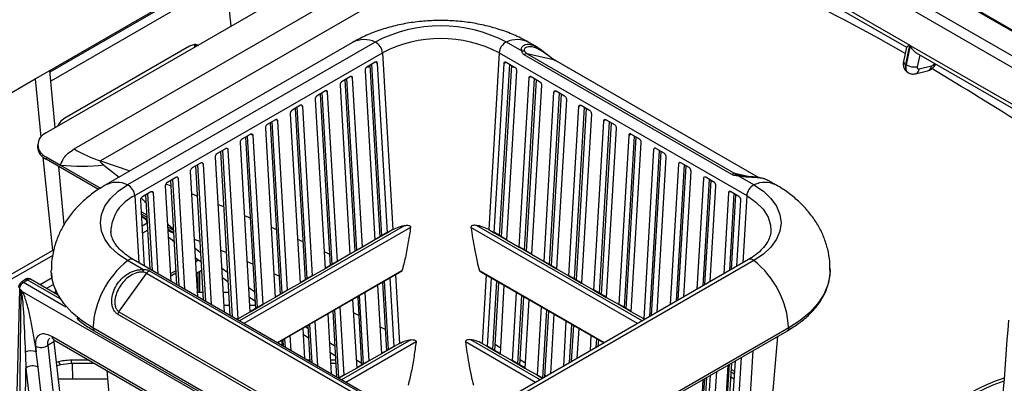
# Model space of a CAD drawing. Header units: millimetres. Extents: x 16 to 503, y 3 to 290.
# Tile 24 of 169: x 91.02 to 103.92, y 81.32 to 86.08. Entities that reach past the tile are written whole.
import ezdxf

# ---------------------------------------------------------------- set-up
doc = ezdxf.new("R2010")
doc.units = ezdxf.units.MM

msp = doc.modelspace()

# ---------------------------------------------------------------- linework, layer by layer
at = {"color": 7, "linetype": 'Continuous', "lineweight": 25}
for p, q in [((92.917, 92.342), (111.519, 81.603)), ((111.548, 81.6), (92.946, 92.339)), ((92.524, 92.246), (111.127, 81.507)), ((92.979, 91.832), (110.504, 81.714)), ((97.354, 88.053), (91.371, 84.599)), ((91.737, 84.388), (97.72, 87.842)), ((98.066, 87.685), (92.083, 84.231)), ((91.419, 85.417), (94.048, 86.935)), ((100.62, 86.938), (102.682, 85.748)), ((100.698, 86.839), (102.636, 85.72)), ((93.719, 86.722), (91.421, 85.396)), ((93.793, 85.997), (93.717, 86.744)), ((93.731, 86.605), (91.432, 85.278)), ((95.384, 85.784), (92.142, 83.913)), ((95.679, 85.789), (92.438, 83.918)), ((93.31, 85.753), (93.317, 85.723)), ((97.605, 85.669), (97.397, 85.789)), ((97.803, 85.72), (97.693, 85.784)), ((102.63, 85.493), (102.682, 85.748)), ((102.687, 85.745), (102.631, 85.492)), ((102.687, 85.745), (105.51, 84.115)), ((93.246, 85.734), (91.615, 84.792)), ((92.532, 83.777), (95.774, 85.648)), ((95.774, 85.648), (95.91, 83.332)), ((97.302, 85.648), (97.167, 83.332)), ((97.302, 85.648), (100.544, 83.777)), ((100.35, 84.052), (97.631, 85.622)), ((97.671, 85.635), (100.391, 84.065)), ((98.033, 85.552), (97.671, 85.635)), ((102.636, 85.721), (102.598, 85.534)), ((102.765, 85.646), (105.465, 84.088)), ((102.781, 85.466), (102.814, 85.618)), ((95.68, 85.525), (95.571, 85.462)), ((95.61, 85.485), (95.741, 83.237)), ((95.767, 83.252), (95.636, 85.5)), ((95.839, 83.291), (95.709, 85.508)), ((97.238, 83.291), (97.367, 85.508)), ((97.309, 83.252), (97.441, 85.5)), ((97.335, 83.237), (97.467, 85.485)), ((97.396, 85.525), (97.505, 85.462)), ((100.698, 84.013), (98.033, 85.552)), ((100.701, 84.013), (98.04, 85.549)), ((102.631, 85.492), (102.63, 85.493)), ((103.003, 85.509), (102.989, 85.492)), ((102.998, 85.469), (103.021, 85.498)), ((91.225, 85.305), (91.419, 85.417)), ((91.489, 84.667), (91.419, 85.417)), ((95.546, 85.414), (95.676, 83.197)), ((95.582, 85.458), (95.611, 85.468)), ((97.531, 85.414), (97.401, 83.197)), ((102.753, 85.374), (102.913, 85.413)), ((102.964, 85.473), (102.803, 85.433)), ((88.923, 83.976), (91.225, 85.305)), ((91.225, 85.305), (91.302, 84.545)), ((95.354, 85.337), (95.245, 85.274)), ((95.283, 85.296), (95.415, 83.049)), ((95.441, 83.064), (95.31, 85.311)), ((95.512, 83.103), (95.383, 85.32)), ((97.564, 83.103), (97.694, 85.32)), ((97.635, 83.064), (97.767, 85.311)), ((97.662, 83.049), (97.793, 85.296)), ((97.723, 85.337), (97.832, 85.274)), ((95.027, 85.148), (94.919, 85.086)), ((94.957, 85.108), (95.088, 82.86)), ((95.115, 82.875), (94.983, 85.123)), ((95.186, 82.915), (95.056, 85.131)), ((95.22, 85.225), (95.349, 83.009)), ((97.857, 85.225), (97.727, 83.009)), ((97.89, 82.915), (98.02, 85.131)), ((97.962, 82.875), (98.093, 85.123)), ((97.988, 82.86), (98.12, 85.108)), ((98.049, 85.148), (98.158, 85.086)), ((94.893, 85.037), (95.023, 82.82)), ((98.183, 85.037), (98.054, 82.82)), ((94.567, 84.849), (94.697, 82.632)), ((94.701, 84.96), (94.592, 84.897)), ((94.631, 84.919), (94.762, 82.672)), ((94.788, 82.687), (94.657, 84.934)), ((94.86, 82.726), (94.73, 84.943)), ((98.217, 82.726), (98.346, 84.943)), ((98.288, 82.687), (98.42, 84.934)), ((98.314, 82.672), (98.446, 84.919)), ((98.376, 84.96), (98.484, 84.897)), ((98.51, 84.849), (98.38, 82.632)), ((94.375, 84.772), (94.266, 84.709)), ((94.304, 84.731), (94.436, 82.484)), ((94.462, 82.499), (94.33, 84.746)), ((94.533, 82.538), (94.404, 84.754)), ((98.543, 82.538), (98.673, 84.754)), ((98.615, 82.499), (98.746, 84.746)), ((98.641, 82.484), (98.772, 84.731)), ((98.702, 84.772), (98.811, 84.709)), ((93.939, 84.52), (94.048, 84.583)), ((94.077, 84.566), (94.048, 84.585)), ((94.241, 84.66), (94.37, 82.444)), ((98.836, 84.66), (98.706, 82.444)), ((98.999, 84.566), (99.028, 84.585)), ((99.137, 84.52), (99.028, 84.583)), ((94.044, 82.255), (93.914, 84.472)), ((93.979, 84.543), (94.111, 82.296)), ((94.004, 84.558), (94.136, 82.31)), ((94.077, 84.566), (94.207, 82.349)), ((98.999, 84.566), (98.869, 82.349)), ((99.072, 84.558), (98.941, 82.31)), ((98.966, 82.296), (99.097, 84.543)), ((99.033, 82.255), (99.162, 84.472)), ((91.258, 84.442), (91.258, 84.411)), ((93.613, 84.332), (93.722, 84.395)), ((93.652, 84.354), (93.777, 82.208)), ((93.678, 84.369), (93.805, 82.192)), ((93.751, 84.378), (93.881, 82.161)), ((99.325, 84.378), (99.196, 82.161)), ((99.399, 84.369), (99.271, 82.192)), ((99.299, 82.208), (99.425, 84.354)), ((99.463, 84.332), (99.355, 84.395)), ((91.329, 84.283), (91.454, 83.06)), ((91.371, 84.285), (91.371, 84.254)), ((91.371, 84.285), (91.558, 84.178)), ((91.558, 84.146), (91.371, 84.254)), ((92.083, 84.231), (92.468, 84.101)), ((93.287, 84.144), (93.396, 84.206)), ((93.707, 82.249), (93.588, 84.283)), ((99.37, 82.249), (99.489, 84.283)), ((99.79, 84.144), (99.681, 84.206)), ((91.606, 83.395), (91.535, 84.159)), ((91.558, 84.178), (92.082, 83.875)), ((92.056, 83.859), (91.558, 84.146)), ((92.127, 84.178), (92.328, 84.02)), ((93.358, 82.45), (93.261, 84.095)), ((93.325, 84.166), (93.428, 82.41)), ((93.351, 84.181), (93.456, 82.394)), ((93.425, 84.189), (93.532, 82.35)), ((99.652, 84.189), (99.544, 82.35)), ((99.725, 84.181), (99.621, 82.394)), ((99.649, 82.41), (99.751, 84.166)), ((99.719, 82.45), (99.815, 84.095)), ((92.96, 83.955), (93.069, 84.018)), ((92.999, 83.977), (93.079, 82.611)), ((93.025, 83.992), (93.107, 82.595)), ((93.098, 84.001), (93.183, 82.551)), ((99.978, 84.001), (99.893, 82.551)), ((100.051, 83.992), (99.97, 82.595)), ((99.998, 82.611), (100.078, 83.977)), ((100.116, 83.955), (100.007, 84.018)), ((100.558, 84.027), (100.391, 84.065)), ((100.639, 83.918), (100.432, 84.037)), ((100.442, 84.045), (100.458, 84.041)), ((100.458, 84.041), (100.486, 84.035)), ((100.935, 83.913), (100.824, 83.977)), ((92.634, 83.767), (92.743, 83.83)), ((92.772, 83.812), (92.834, 82.753)), ((93.009, 82.652), (92.935, 83.907)), ((92.936, 83.933), (93.003, 83.907)), ((100.068, 82.652), (100.141, 83.907)), ((100.305, 83.812), (100.243, 82.753)), ((100.442, 83.767), (100.334, 83.83)), ((92.532, 83.777), (92.584, 82.897)), ((92.659, 82.854), (92.609, 83.718)), ((92.672, 83.789), (92.73, 82.813)), ((92.699, 83.804), (92.758, 82.797)), ((93.279, 83.801), (93.348, 83.774)), ((100.378, 83.804), (100.319, 82.797)), ((100.347, 82.813), (100.404, 83.789)), ((100.417, 82.854), (100.468, 83.718)), ((100.544, 83.777), (100.493, 82.897)), ((92.618, 83.566), (92.688, 83.525)), ((93.624, 83.663), (93.694, 83.634)), ((92.69, 83.493), (92.62, 83.533)), ((92.623, 83.506), (92.692, 83.45)), ((92.692, 83.461), (92.624, 83.508)), ((93.97, 83.517), (94.041, 83.487)), ((92.218, 83.294), (92.217, 83.305)), ((92.694, 83.417), (92.629, 83.379)), ((92.7, 83.324), (92.634, 83.286)), ((92.694, 83.417), (92.695, 83.409)), ((92.965, 83.403), (93.036, 83.34)), ((92.967, 83.364), (93.037, 83.324)), ((93.039, 83.291), (92.969, 83.332)), ((93.039, 83.284), (92.97, 83.314)), ((96.068, 83.387), (93.902, 82.136)), ((96.143, 83.361), (93.961, 82.102)), ((94.316, 83.366), (94.386, 83.334)), ((95.91, 83.332), (95.839, 83.291)), ((99.115, 82.102), (96.934, 83.361)), ((99.174, 82.136), (97.008, 83.387)), ((97.167, 83.332), (97.238, 83.291)), ((100.86, 83.319), (100.859, 83.305)), ((92.975, 83.232), (93.046, 83.178)), ((93.383, 83.176), (93.314, 83.204)), ((94.663, 83.207), (94.733, 83.175)), ((95.676, 83.197), (95.512, 83.103)), ((95.835, 83.292), (95.676, 83.199)), ((95.839, 83.291), (95.676, 83.197)), ((97.238, 83.291), (97.401, 83.197)), ((97.401, 83.199), (97.241, 83.292)), ((97.401, 83.197), (97.564, 83.103)), ((90.788, 82.676), (91.454, 83.06)), ((91.454, 83.06), (91.473, 83.072)), ((93.32, 83.087), (93.391, 83.034)), ((93.729, 83.031), (93.659, 83.06)), ((95.01, 83.043), (95.08, 83.009)), ((95.509, 83.103), (95.349, 83.011)), ((95.512, 83.103), (95.349, 83.009)), ((97.564, 83.103), (97.727, 83.009)), ((97.727, 83.011), (97.567, 83.103)), ((91.457, 82.993), (90.796, 82.612)), ((92.645, 82.806), (92.438, 82.926)), ((95.75, 81.069), (92.509, 82.941)), ((93.342, 82.952), (93.329, 82.944)), ((93.331, 82.914), (93.365, 82.934)), ((94.077, 82.878), (94.006, 82.91)), ((95.183, 82.915), (95.023, 82.822)), ((95.186, 82.915), (95.023, 82.82)), ((95.349, 83.009), (95.186, 82.915)), ((100.568, 82.941), (97.326, 81.069)), ((100.639, 82.926), (97.397, 81.055)), ((97.727, 83.009), (97.89, 82.915)), ((97.89, 82.915), (98.054, 82.82)), ((98.054, 82.822), (97.894, 82.915)), ((92.726, 82.791), (95.446, 81.221)), ((93.068, 82.794), (93.002, 82.756)), ((93.405, 82.796), (93.34, 82.758)), ((93.378, 82.78), (93.378, 82.506)), ((93.673, 82.827), (93.744, 82.776)), ((96.029, 82.79), (94.399, 81.849)), ((94.402, 81.848), (96.01, 82.777)), ((95.023, 82.82), (94.86, 82.726)), ((98.677, 81.849), (97.047, 82.79)), ((98.054, 82.82), (98.217, 82.726)), ((91.092, 82.676), (91.044, 82.641)), ((91.072, 82.638), (91.12, 82.674)), ((91.554, 82.423), (91.12, 82.674)), ((91.519, 82.478), (91.164, 82.683)), ((91.448, 82.698), (91.293, 82.608)), ((92.324, 82.256), (92.686, 82.757)), ((95.405, 81.187), (92.686, 82.757)), ((93.004, 82.726), (93.07, 82.764)), ((93.358, 82.768), (93.358, 82.506)), ((93.68, 82.704), (93.751, 82.652)), ((94.422, 82.721), (94.352, 82.753)), ((94.856, 82.726), (94.696, 82.634)), ((94.86, 82.726), (94.697, 82.632)), ((95.855, 81.761), (95.802, 82.656)), ((95.926, 81.8), (95.874, 82.698)), ((95.944, 82.741), (95.997, 81.841)), ((97.068, 82.775), (98.675, 81.848)), ((97.132, 82.741), (97.08, 81.841)), ((97.15, 81.8), (97.203, 82.698)), ((97.222, 81.761), (97.274, 82.656)), ((98.217, 82.726), (98.38, 82.632)), ((98.38, 82.634), (98.22, 82.726)), ((90.961, 80.05), (91.024, 82.549)), ((91.039, 82.541), (91.013, 80.02)), ((91.039, 82.541), (91.024, 82.549)), ((91.057, 82.522), (93.605, 81.051)), ((91.629, 82.316), (91.072, 82.638)), ((91.467, 82.612), (91.377, 82.56)), ((94.025, 82.574), (94.097, 82.523)), ((94.53, 82.538), (94.37, 82.446)), ((94.533, 82.538), (94.37, 82.444)), ((94.697, 82.632), (94.533, 82.538)), ((95.71, 82.603), (95.763, 81.706)), ((95.776, 82.641), (95.828, 81.746)), ((97.248, 81.746), (97.3, 82.641)), ((97.366, 82.603), (97.314, 81.706)), ((98.38, 82.632), (98.543, 82.538)), ((98.543, 82.538), (98.706, 82.444)), ((98.706, 82.446), (98.547, 82.538)), ((91.508, 82.506), (91.47, 82.506)), ((93.422, 82.506), (93.354, 82.506)), ((93.76, 82.506), (93.692, 82.506)), ((94.033, 82.447), (94.105, 82.397)), ((94.37, 82.444), (94.207, 82.349)), ((95.384, 82.415), (95.437, 81.517)), ((95.45, 82.453), (95.502, 81.557)), ((95.528, 81.572), (95.476, 82.468)), ((95.6, 81.611), (95.547, 82.509)), ((97.477, 81.611), (97.529, 82.509)), ((97.548, 81.572), (97.601, 82.468)), ((97.574, 81.557), (97.627, 82.453)), ((97.692, 82.415), (97.64, 81.517)), ((98.869, 82.349), (98.706, 82.444)), ((93.701, 82.344), (93.769, 82.344)), ((94.039, 82.344), (94.108, 82.344)), ((94.204, 82.35), (94.044, 82.257)), ((94.044, 82.255), (94.207, 82.349)), ((95.123, 82.265), (95.174, 81.402)), ((95.202, 81.386), (95.15, 82.28)), ((95.273, 81.423), (95.221, 82.321)), ((97.803, 81.423), (97.856, 82.321)), ((97.875, 81.386), (97.927, 82.28)), ((97.903, 81.402), (97.953, 82.265)), ((99.033, 82.255), (98.869, 82.349)), ((99.033, 82.257), (98.873, 82.35)), ((95.027, 80.655), (92.307, 82.225)), ((92.324, 82.256), (95.044, 80.686)), ((93.877, 82.161), (93.868, 82.156)), ((93.87, 82.155), (93.881, 82.161)), ((93.881, 82.161), (94.044, 82.255)), ((94.929, 81.543), (94.895, 82.132)), ((95.058, 82.227), (95.104, 81.443)), ((95.464, 82.206), (95.394, 82.243)), ((98.019, 82.227), (97.973, 81.443)), ((98.148, 81.543), (98.182, 82.132)), ((99.196, 82.161), (99.033, 82.255)), ((99.207, 82.155), (99.196, 82.161)), ((99.208, 82.156), (99.199, 82.161)), ((95.224, 80.172), (91.983, 82.044)), ((91.999, 82.008), (95.24, 80.137)), ((94.731, 82.038), (94.754, 81.644)), ((94.769, 82.06), (94.799, 82.04)), ((94.797, 82.076), (94.825, 81.604)), ((94.853, 81.587), (94.823, 82.091)), ((95.812, 82.022), (95.742, 82.059)), ((97.836, 80.137), (101.078, 82.008)), ((101.094, 82.044), (97.852, 80.172)), ((98.224, 81.587), (98.253, 82.091)), ((98.252, 81.604), (98.28, 82.076)), ((98.345, 82.038), (98.322, 81.644)), ((93.079, 80.988), (91.447, 81.93)), ((91.47, 81.888), (93.102, 80.946)), ((91.473, 81.888), (91.472, 81.862)), ((94.456, 81.879), (94.456, 81.817)), ((94.471, 81.888), (94.475, 81.805)), ((94.503, 81.789), (94.497, 81.903)), ((94.58, 81.745), (94.568, 81.944)), ((94.736, 81.961), (94.806, 81.914)), ((96.145, 81.889), (95.238, 81.365)), ((97.839, 81.365), (96.931, 81.889)), ((98.497, 81.745), (98.508, 81.944)), ((98.573, 81.789), (98.58, 81.903)), ((98.601, 81.805), (98.606, 81.888)), ((100.55, 77.264), (100.95, 81.935)), ((91.233, 81.806), (91.241, 81.731)), ((91.472, 81.862), (91.395, 81.817)), ((91.519, 80.743), (91.395, 81.817)), ((91.472, 81.862), (91.596, 80.787)), ((94.405, 81.85), (94.405, 81.846)), ((95.079, 81.855), (95.15, 81.809)), ((96.215, 81.861), (95.297, 81.331)), ((95.923, 81.8), (95.763, 81.708)), ((95.926, 81.8), (95.763, 81.706)), ((95.997, 81.841), (95.926, 81.8)), ((97.78, 81.331), (96.861, 81.861)), ((97.08, 81.841), (97.15, 81.8)), ((97.15, 81.8), (97.314, 81.706)), ((97.314, 81.708), (97.154, 81.8)), ((97.253, 81.827), (97.318, 81.787)), ((98.672, 81.85), (98.671, 81.846)), ((100.625, 81.747), (100.351, 77.379)), ((91.266, 81.53), (91.241, 81.731)), ((91.932, 81.622), (91.699, 81.622)), ((91.699, 81.622), (91.699, 81.582)), ((94.824, 81.622), (94.793, 81.622)), ((95.087, 81.727), (95.158, 81.68)), ((95.161, 81.622), (95.093, 81.622)), ((95.43, 81.629), (95.501, 81.584)), ((95.763, 81.706), (95.6, 81.611)), ((97.314, 81.706), (97.477, 81.611)), ((97.579, 81.629), (97.644, 81.588)), ((100.214, 77.458), (100.478, 81.662)), ((91.089, 80.072), (91.105, 81.518)), ((91.105, 81.518), (91.197, 80.719)), ((91.358, 80.731), (91.266, 81.53)), ((91.533, 81.598), (91.503, 81.59)), ((91.508, 81.547), (91.561, 81.563)), ((91.561, 81.563), (91.699, 81.582)), ((91.699, 81.582), (92, 81.582)), ((91.712, 81.582), (91.715, 81.373)), ((92.164, 81.487), (92.272, 80.232)), ((95.095, 81.582), (95.163, 81.582)), ((95.437, 81.517), (95.273, 81.423)), ((95.596, 81.612), (95.436, 81.519)), ((95.6, 81.611), (95.437, 81.517)), ((97.477, 81.611), (97.64, 81.517)), ((97.64, 81.519), (97.48, 81.612)), ((97.64, 81.517), (97.803, 81.423)), ((100.298, 81.558), (100.047, 77.554)), ((100.067, 77.543), (100.32, 81.571)), ((100.093, 77.528), (100.348, 81.587)), ((100.338, 80.694), (100.396, 81.615)), ((100.387, 81.473), (100.342, 81.499)), ((92.174, 81.373), (91.528, 81.373)), ((95.27, 81.423), (95.203, 81.385)), ((95.273, 81.423), (95.205, 81.384)), ((97.803, 81.423), (97.871, 81.384)), ((97.873, 81.385), (97.807, 81.423)), ((97.904, 81.425), (97.922, 81.413)), ((99.972, 81.37), (99.744, 77.73)), ((99.764, 77.718), (99.994, 81.383)), ((99.79, 77.703), (100.022, 81.399)), ((99.911, 77.633), (100.152, 81.474)), ((100.012, 80.506), (100.069, 81.426)), ((100.381, 81.371), (100.336, 81.397)), ((100.385, 81.438), (100.34, 81.463))]:
    msp.add_line(p, q, dxfattribs=at)
at = {"color": 7, "linetype": 'Continuous', "lineweight": 25, "flags": 128}
for points in [[(95.693, 85.519), (95.7, 85.514), (95.709, 85.508)], [(97.383, 85.519), (97.377, 85.514), (97.367, 85.508)], [(102.998, 85.469), (102.998, 85.47), (102.999, 85.475), (102.996, 85.482), (102.989, 85.492)], [(95.367, 85.33), (95.373, 85.326), (95.383, 85.32)], [(97.71, 85.33), (97.703, 85.326), (97.694, 85.32)], [(95.041, 85.142), (95.047, 85.138), (95.056, 85.131)], [(98.036, 85.142), (98.03, 85.138), (98.02, 85.131)], [(94.714, 84.953), (94.721, 84.949), (94.73, 84.943)], [(98.363, 84.954), (98.356, 84.949), (98.346, 84.943)], [(94.388, 84.765), (94.394, 84.761), (94.404, 84.754)], [(98.689, 84.765), (98.682, 84.761), (98.673, 84.754)], [(92.438, 82.926), (92.314, 83.01), (92.214, 83.103), (92.141, 83.205), (92.097, 83.312), (92.082, 83.422), (92.097, 83.532), (92.141, 83.639), (92.214, 83.74), (92.314, 83.834), (92.438, 83.918)], [(100.639, 83.918), (100.763, 83.834), (100.862, 83.74), (100.935, 83.639), (100.98, 83.532), (100.995, 83.422), (100.98, 83.312), (100.935, 83.205), (100.862, 83.103), (100.763, 83.01), (100.639, 82.926)], [(100.544, 83.777), (100.665, 83.693), (100.76, 83.599), (100.824, 83.497), (100.857, 83.39), (100.86, 83.319)], [(91.983, 82.044), (91.834, 82.141), (91.706, 82.247), (91.602, 82.362), (91.522, 82.483), (91.469, 82.609), (91.442, 82.737), (91.438, 82.801)], [(101.638, 82.803), (101.635, 82.737), (101.608, 82.609), (101.554, 82.483), (101.474, 82.362), (101.37, 82.247), (101.243, 82.141), (101.094, 82.044)], [(91.983, 82.044), (91.987, 82.022), (91.999, 82.008), (91.999, 82.008)], [(101.094, 82.044), (101.09, 82.022), (101.078, 82.008), (101.078, 82.008)], [(91.533, 81.598), (91.54, 81.585), (91.546, 81.575), (91.552, 81.567), (91.557, 81.563), (91.561, 81.563)]]:
    msp.add_lwpolyline(points, dxfattribs=at)
at = {"color": 7, "linetype": 'Continuous', "lineweight": 25}
for centre, radius, start, end in [((88.955, 61.636), 27.622, 60.3495, 64.6243), ((96.538, 84.147), 1.853, 62.391, 117.609), ((95.536, 85.486), 0.335, 64.758, 117.114), ((95.602, 85.635), 0.172, 4.3672, 63.4032), ((96.538, 84.181), 1.654, 62.4805, 117.5195), ((97.474, 85.635), 0.172, 116.5968, 175.6328), ((97.54, 85.486), 0.335, 62.886, 115.242), ((97.611, 85.603), 0.0668, 66.674, 95.1292), ((97.665, 85.585), 0.0508, 82.9717, 132.7597), ((98.027, 85.526), 0.0263, 60.1004, 77.1296), ((102.645, 85.538), 0.0471, 185.3701, 251.7892), ((102.742, 85.687), 0.224, 240.3438, 279.949), ((102.729, 85.444), 0.0746, 288.1127, 351.4952), ((102.89, 85.484), 0.0747, 288.445, 351.4756), ((86.481, 57.395), 32.532, 54.3737, 59.5678), ((91.431, 84.442), 0.168, 110.7834, 249.2166), ((91.451, 84.43), 0.193, 185.6948, 245.6253), ((92.664, 85.974), 1.837, 239.6733, 251.5397), ((91.84, 86.83), 2.667, 263.9334, 276.1904), ((100.385, 84.015), 0.0508, 82.9717, 132.7597), ((92.295, 83.615), 0.335, 64.7553, 117.1563), ((100.444, 84.031), 0.0142, 95.6443, 150.8146), ((100.782, 83.615), 0.335, 62.8464, 115.2446), ((92.36, 83.763), 0.172, 4.3672, 63.4032), ((92.452, 83.353), 0.56, 55.1594, 58.1341), ((100.624, 83.353), 0.56, 121.8555, 124.8407), ((100.716, 83.763), 0.172, 116.5968, 175.6328), ((92.748, 83.291), 0.531, 113.9841, 178.5436), ((95.837, 83.288), 0.00363, 58.5304, 115.6204), ((97.24, 83.288), 0.00363, 64.3796, 121.4696), ((95.511, 83.1), 0.00363, 58.5304, 115.6204), ((97.566, 83.1), 0.00363, 64.3796, 121.4696), ((93.184, 81.983), 1.202, 128.3445, 177.1009), ((92.484, 82.879), 0.0662, 68.4499, 134.9154), ((95.184, 82.911), 0.00363, 58.5304, 115.6204), ((97.892, 82.911), 0.00363, 64.3796, 121.4696), ((100.592, 82.879), 0.0662, 45.0846, 111.5501), ((99.893, 81.983), 1.202, 2.8991, 51.6555), ((92.783, 82.739), 0.154, 154.0467, 166.0667), ((92.764, 82.705), 0.0941, 113.4078, 146.1297), ((91.104, 82.655), 0.0246, 51.2516, 119.0007), ((94.858, 82.723), 0.00363, 58.5304, 115.6204), ((98.219, 82.723), 0.00363, 64.3796, 121.4696), ((91.056, 82.619), 0.0246, 51.2381, 119.0941), ((91.185, 82.255), 0.296, 115.6002, 118.2179), ((94.532, 82.535), 0.00363, 58.5304, 115.6204), ((98.545, 82.535), 0.00363, 64.3796, 121.4696), ((92.431, 82.18), 0.131, 144.1722, 159.8684), ((93.879, 82.158), 0.00363, 58.5304, 115.6204), ((99.198, 82.158), 0.00363, 64.3796, 121.4696), ((91.499, 81.932), 0.052, 182.0475, 236.5063), ((91.172, 81.581), 0.164, 65.1792, 116.9377), ((91.304, 81.95), 0.161, 243.534, 304.4325), ((95.924, 81.797), 0.00363, 58.5304, 115.6204), ((97.152, 81.797), 0.00363, 64.3796, 121.4696), ((91.196, 81.385), 0.161, 64.2147, 124.3688), ((95.598, 81.608), 0.00363, 58.5304, 115.6204), ((97.479, 81.608), 0.00363, 64.3796, 121.4696), ((95.272, 81.42), 0.00363, 58.5304, 115.6204), ((97.805, 81.42), 0.00363, 64.3796, 121.4696), ((104.707, 79.018), 2.499, 108.5082, 128.7065), ((104.709, 79.056), 2.427, 109.2276, 128.6187)]:
    msp.add_arc(centre, radius, start, end, dxfattribs=at)
for points, knots in [([(97.693, 85.784), (97.657, 85.804), (97.564, 85.855), (97.402, 85.924), (97.205, 85.987), (97.001, 86.033), (96.79, 86.062), (96.577, 86.074), (96.363, 86.069), (96.151, 86.046), (95.941, 86.005), (95.737, 85.947), (95.55, 85.874), (95.436, 85.813), (95.384, 85.784)], [0, 0, 0, 0, 0.052562, 0.138827, 0.225416, 0.312012, 0.398319, 0.484404, 0.570536, 0.657044, 0.744246, 0.832537, 0.922207, 1, 1, 1, 1]), ([(93.366, 85.739), (93.362, 85.742), (93.345, 85.759), (93.302, 85.758), (93.264, 85.742), (93.246, 85.734)], [0, 0, 0, 0, 0.1255, 0.580137, 1, 1, 1, 1]), ([(93.323, 85.752), (93.326, 85.749), (93.331, 85.744), (93.333, 85.736), (93.334, 85.732)], [0, 0, 0, 0, 0.581136, 1, 1, 1, 1]), ([(97.605, 85.669), (97.601, 85.678), (97.592, 85.696), (97.598, 85.727), (97.627, 85.754), (97.68, 85.764), (97.739, 85.754), (97.783, 85.731), (97.803, 85.72)], [0, 0, 0, 0, 0.1030612, 0.2057763, 0.410017, 0.6138768, 0.818204, 1, 1, 1, 1]), ([(102.682, 85.748), (102.672, 85.743), (102.652, 85.733), (102.638, 85.724), (102.637, 85.722), (102.636, 85.721)], [0, 0, 0, 0, 0.405713, 0.81302, 1, 1, 1, 1]), ([(102.765, 85.646), (102.764, 85.647), (102.755, 85.651), (102.735, 85.669), (102.708, 85.701), (102.694, 85.73), (102.687, 85.745)], [0, 0, 0, 0, 0.047013, 0.248356, 0.624894, 1, 1, 1, 1]), ([(97.631, 85.622), (97.626, 85.626), (97.616, 85.632), (97.607, 85.645), (97.603, 85.658), (97.604, 85.666), (97.605, 85.669)], [0, 0, 0, 0, 0.248788, 0.499123, 0.74887, 1, 1, 1, 1]), ([(98.033, 85.552), (98.021, 85.559), (97.997, 85.574), (97.959, 85.602), (97.922, 85.629), (97.876, 85.662), (97.822, 85.696), (97.745, 85.729), (97.674, 85.733), (97.636, 85.708), (97.628, 85.685), (97.634, 85.671), (97.637, 85.664)], [0, 0, 0, 0, 0.062666, 0.125358, 0.185235, 0.250869, 0.375483, 0.500546, 0.749328, 0.874267, 0.937052, 1, 1, 1, 1]), ([(97.637, 85.664), (97.641, 85.659), (97.65, 85.649), (97.664, 85.64), (97.671, 85.635)], [0, 0, 0, 0, 0.499837, 1, 1, 1, 1]), ([(97.803, 85.72), (97.806, 85.719), (97.83, 85.707), (97.871, 85.675), (97.924, 85.633), (97.966, 85.599), (98.005, 85.568), (98.027, 85.554), (98.036, 85.548)], [0, 0, 0, 0, 0.03713, 0.3743, 0.543881, 0.714045, 0.884073, 1, 1, 1, 1]), ([(95.709, 85.508), (95.709, 85.51), (95.708, 85.515), (95.706, 85.522), (95.701, 85.526), (95.696, 85.529), (95.689, 85.529), (95.684, 85.527), (95.68, 85.525)], [0, 0, 0, 0, 0.144514, 0.27616, 0.499936, 0.628833, 0.755274, 1, 1, 1, 1]), ([(97.367, 85.508), (97.368, 85.512), (97.369, 85.52), (97.376, 85.528), (97.384, 85.529), (97.391, 85.528), (97.395, 85.526), (97.396, 85.525)], [0, 0, 0, 0, 0.2503622, 0.4992238, 0.74832, 0.8741979, 1, 1, 1, 1]), ([(102.598, 85.534), (102.596, 85.52), (102.592, 85.492), (102.602, 85.45), (102.624, 85.411), (102.648, 85.394), (102.66, 85.386)], [0, 0, 0, 0, 0.22712, 0.474411, 0.735353, 1, 1, 1, 1]), ([(102.659, 85.389), (102.655, 85.391), (102.644, 85.395), (102.634, 85.412), (102.627, 85.433), (102.625, 85.461), (102.628, 85.482), (102.63, 85.493)], [0, 0, 0, 0, 0.160301, 0.351618, 0.555346, 0.771476, 1, 1, 1, 1]), ([(102.631, 85.492), (102.63, 85.481), (102.626, 85.46), (102.628, 85.433), (102.636, 85.411), (102.646, 85.394), (102.657, 85.39), (102.662, 85.387)], [0, 0, 0, 0, 0.223213, 0.434321, 0.633314, 0.820185, 1, 1, 1, 1]), ([(102.989, 85.492), (102.985, 85.487), (102.976, 85.477), (102.968, 85.474), (102.964, 85.473)], [0, 0, 0, 0, 0.560003, 1, 1, 1, 1]), ([(95.571, 85.462), (95.568, 85.46), (95.562, 85.456), (95.556, 85.448), (95.551, 85.44), (95.548, 85.431), (95.546, 85.421), (95.546, 85.416), (95.546, 85.414)], [0, 0, 0, 0, 0.24449, 0.370818, 0.499608, 0.723553, 0.855328, 1, 1, 1, 1]), ([(97.466, 85.47), (97.466, 85.47), (97.476, 85.466), (97.485, 85.462), (97.494, 85.458)], [0, 0, 0, 0, 0.029312, 1, 1, 1, 1]), ([(97.505, 85.462), (97.509, 85.46), (97.516, 85.455), (97.524, 85.442), (97.53, 85.427), (97.53, 85.418), (97.531, 85.414)], [0, 0, 0, 0, 0.250525, 0.49968, 0.749035, 1, 1, 1, 1]), ([(102.661, 85.385), (102.668, 85.382), (102.682, 85.375), (102.705, 85.37), (102.729, 85.369), (102.745, 85.372), (102.752, 85.373)], [0, 0, 0, 0, 0.249118, 0.500808, 0.752152, 1, 1, 1, 1]), ([(102.803, 85.433), (102.799, 85.433), (102.79, 85.432), (102.782, 85.441), (102.779, 85.453), (102.78, 85.462), (102.781, 85.466)], [0, 0, 0, 0, 0.270367, 0.562395, 0.789622, 1, 1, 1, 1]), ([(102.913, 85.413), (102.921, 85.416), (102.938, 85.421), (102.961, 85.434), (102.981, 85.45), (102.992, 85.463), (102.998, 85.469)], [0, 0, 0, 0, 0.266905, 0.523195, 0.767893, 1, 1, 1, 1]), ([(95.245, 85.274), (95.241, 85.271), (95.236, 85.268), (95.23, 85.26), (95.225, 85.252), (95.221, 85.242), (95.22, 85.233), (95.22, 85.228), (95.22, 85.225)], [0, 0, 0, 0, 0.24449, 0.370818, 0.499608, 0.723553, 0.855328, 1, 1, 1, 1]), ([(95.383, 85.32), (95.383, 85.322), (95.382, 85.327), (95.379, 85.333), (95.375, 85.338), (95.369, 85.34), (95.363, 85.341), (95.357, 85.338), (95.354, 85.337)], [0, 0, 0, 0, 0.144514, 0.27616, 0.499936, 0.628833, 0.755274, 1, 1, 1, 1]), ([(97.694, 85.32), (97.694, 85.324), (97.696, 85.332), (97.703, 85.339), (97.71, 85.341), (97.717, 85.34), (97.721, 85.338), (97.723, 85.337)], [0, 0, 0, 0, 0.250362, 0.499224, 0.74832, 0.874198, 1, 1, 1, 1]), ([(97.832, 85.274), (97.835, 85.271), (97.842, 85.266), (97.851, 85.253), (97.856, 85.239), (97.857, 85.23), (97.857, 85.225)], [0, 0, 0, 0, 0.250525, 0.49968, 0.749035, 1, 1, 1, 1]), ([(95.056, 85.131), (95.056, 85.134), (95.056, 85.138), (95.053, 85.145), (95.048, 85.15), (95.043, 85.152), (95.036, 85.152), (95.031, 85.15), (95.027, 85.148)], [0, 0, 0, 0, 0.1445139, 0.2761597, 0.4999355, 0.6288334, 0.755274, 1, 1, 1, 1]), ([(98.02, 85.131), (98.021, 85.135), (98.022, 85.143), (98.029, 85.151), (98.037, 85.152), (98.044, 85.151), (98.047, 85.149), (98.049, 85.148)], [0, 0, 0, 0, 0.250362, 0.499224, 0.74832, 0.874198, 1, 1, 1, 1]), ([(94.919, 85.086), (94.915, 85.083), (94.91, 85.079), (94.904, 85.071), (94.899, 85.063), (94.895, 85.054), (94.893, 85.044), (94.893, 85.04), (94.893, 85.037)], [0, 0, 0, 0, 0.24449, 0.370818, 0.499608, 0.723553, 0.855328, 1, 1, 1, 1]), ([(98.158, 85.086), (98.162, 85.083), (98.169, 85.078), (98.177, 85.065), (98.183, 85.051), (98.183, 85.042), (98.183, 85.037)], [0, 0, 0, 0, 0.250525, 0.49968, 0.749035, 1, 1, 1, 1]), ([(94.592, 84.897), (94.589, 84.895), (94.583, 84.891), (94.577, 84.883), (94.572, 84.875), (94.569, 84.865), (94.567, 84.856), (94.567, 84.851), (94.567, 84.849)], [0, 0, 0, 0, 0.2444903, 0.3708182, 0.4996077, 0.7235529, 0.855328, 1, 1, 1, 1]), ([(94.73, 84.943), (94.73, 84.945), (94.729, 84.95), (94.726, 84.957), (94.722, 84.961), (94.716, 84.963), (94.71, 84.964), (94.705, 84.962), (94.701, 84.96)], [0, 0, 0, 0, 0.1445139, 0.2761597, 0.4999355, 0.6288334, 0.755274, 1, 1, 1, 1]), ([(98.346, 84.943), (98.347, 84.947), (98.348, 84.955), (98.355, 84.962), (98.363, 84.964), (98.37, 84.963), (98.374, 84.961), (98.376, 84.96)], [0, 0, 0, 0, 0.250362, 0.499224, 0.74832, 0.874198, 1, 1, 1, 1]), ([(98.484, 84.897), (98.488, 84.895), (98.495, 84.889), (98.504, 84.877), (98.509, 84.862), (98.509, 84.853), (98.51, 84.849)], [0, 0, 0, 0, 0.2505246, 0.4996799, 0.7490353, 1, 1, 1, 1]), ([(91.615, 84.792), (91.591, 84.776), (91.553, 84.75), (91.528, 84.703), (91.519, 84.685)], [0, 0, 0, 0, 0.618635, 1, 1, 1, 1]), ([(94.404, 84.754), (94.403, 84.757), (94.403, 84.761), (94.4, 84.768), (94.396, 84.773), (94.39, 84.775), (94.384, 84.776), (94.378, 84.773), (94.375, 84.772)], [0, 0, 0, 0, 0.144514, 0.27616, 0.499936, 0.628833, 0.755274, 1, 1, 1, 1]), ([(98.673, 84.754), (98.673, 84.758), (98.675, 84.766), (98.682, 84.774), (98.689, 84.776), (98.696, 84.774), (98.7, 84.772), (98.702, 84.772)], [0, 0, 0, 0, 0.250362, 0.499224, 0.74832, 0.874198, 1, 1, 1, 1]), ([(94.048, 84.583), (94.052, 84.585), (94.059, 84.588), (94.069, 84.585), (94.075, 84.578), (94.077, 84.57), (94.077, 84.566)], [0, 0, 0, 0, 0.250536, 0.499679, 0.749025, 1, 1, 1, 1]), ([(94.266, 84.709), (94.264, 84.708), (94.26, 84.705), (94.254, 84.699), (94.247, 84.688), (94.241, 84.674), (94.241, 84.665), (94.241, 84.66)], [0, 0, 0, 0, 0.125762, 0.25152, 0.500336, 0.749355, 1, 1, 1, 1]), ([(98.811, 84.709), (98.814, 84.706), (98.821, 84.701), (98.83, 84.688), (98.835, 84.674), (98.836, 84.665), (98.836, 84.66)], [0, 0, 0, 0, 0.250536, 0.499679, 0.749025, 1, 1, 1, 1]), ([(99.028, 84.583), (99.026, 84.584), (99.023, 84.586), (99.016, 84.587), (99.008, 84.586), (99.001, 84.578), (99, 84.57), (98.999, 84.566)], [0, 0, 0, 0, 0.1257616, 0.2515205, 0.5003361, 0.7493551, 1, 1, 1, 1]), ([(93.914, 84.472), (93.914, 84.476), (93.915, 84.485), (93.92, 84.5), (93.927, 84.51), (93.934, 84.517), (93.938, 84.519), (93.939, 84.52)], [0, 0, 0, 0, 0.250362, 0.499224, 0.74832, 0.874198, 1, 1, 1, 1]), ([(99.162, 84.472), (99.162, 84.474), (99.162, 84.479), (99.16, 84.489), (99.157, 84.498), (99.152, 84.506), (99.146, 84.514), (99.141, 84.518), (99.137, 84.52)], [0, 0, 0, 0, 0.1445139, 0.2761597, 0.4999355, 0.6288334, 0.755274, 1, 1, 1, 1]), ([(91.558, 84.178), (91.571, 84.209), (91.593, 84.263), (91.656, 84.335), (91.709, 84.37), (91.737, 84.388)], [0, 0, 0, 0, 0.409249, 0.698933, 1, 1, 1, 1]), ([(93.588, 84.283), (93.588, 84.288), (93.588, 84.297), (93.594, 84.311), (93.601, 84.322), (93.608, 84.328), (93.611, 84.331), (93.613, 84.332)], [0, 0, 0, 0, 0.250362, 0.499224, 0.74832, 0.874198, 1, 1, 1, 1]), ([(93.722, 84.395), (93.726, 84.396), (93.733, 84.399), (93.742, 84.397), (93.749, 84.39), (93.75, 84.382), (93.751, 84.378)], [0, 0, 0, 0, 0.2505246, 0.4996799, 0.7490353, 1, 1, 1, 1]), ([(99.355, 84.395), (99.351, 84.396), (99.346, 84.399), (99.339, 84.398), (99.334, 84.396), (99.329, 84.391), (99.326, 84.385), (99.326, 84.38), (99.325, 84.378)], [0, 0, 0, 0, 0.24449, 0.370818, 0.499608, 0.723553, 0.855328, 1, 1, 1, 1]), ([(99.489, 84.283), (99.489, 84.286), (99.489, 84.291), (99.487, 84.3), (99.483, 84.31), (99.478, 84.318), (99.472, 84.326), (99.467, 84.329), (99.463, 84.332)], [0, 0, 0, 0, 0.1445139, 0.2761597, 0.4999355, 0.6288334, 0.755274, 1, 1, 1, 1]), ([(92.083, 84.231), (92.082, 84.231), (92.079, 84.229), (92.078, 84.225), (92.08, 84.215), (92.097, 84.199), (92.116, 84.186), (92.127, 84.178)], [0, 0, 0, 0, 0.0376071, 0.0854606, 0.1759596, 0.505074, 1, 1, 1, 1]), ([(93.396, 84.206), (93.399, 84.208), (93.406, 84.211), (93.416, 84.209), (93.423, 84.201), (93.424, 84.193), (93.425, 84.189)], [0, 0, 0, 0, 0.250525, 0.49968, 0.749035, 1, 1, 1, 1]), ([(99.681, 84.206), (99.677, 84.208), (99.672, 84.21), (99.665, 84.21), (99.66, 84.208), (99.655, 84.203), (99.653, 84.196), (99.652, 84.192), (99.652, 84.189)], [0, 0, 0, 0, 0.24449, 0.370818, 0.499608, 0.723553, 0.855328, 1, 1, 1, 1]), ([(93.261, 84.095), (93.262, 84.1), (93.262, 84.109), (93.268, 84.123), (93.275, 84.133), (93.281, 84.14), (93.285, 84.142), (93.287, 84.144)], [0, 0, 0, 0, 0.250362, 0.499224, 0.74832, 0.874198, 1, 1, 1, 1]), ([(99.815, 84.095), (99.815, 84.098), (99.815, 84.102), (99.813, 84.112), (99.81, 84.121), (99.805, 84.129), (99.799, 84.137), (99.793, 84.141), (99.79, 84.144)], [0, 0, 0, 0, 0.144514, 0.27616, 0.499936, 0.628833, 0.755274, 1, 1, 1, 1]), ([(92.935, 83.907), (92.935, 83.911), (92.936, 83.92), (92.941, 83.935), (92.948, 83.945), (92.955, 83.952), (92.959, 83.954), (92.96, 83.955)], [0, 0, 0, 0, 0.250362, 0.499224, 0.74832, 0.874198, 1, 1, 1, 1]), ([(93.069, 84.018), (93.073, 84.02), (93.08, 84.023), (93.089, 84.02), (93.096, 84.013), (93.098, 84.005), (93.098, 84.001)], [0, 0, 0, 0, 0.250525, 0.49968, 0.749035, 1, 1, 1, 1]), ([(100.007, 84.018), (100.004, 84.02), (99.998, 84.022), (99.992, 84.021), (99.986, 84.019), (99.982, 84.015), (99.979, 84.008), (99.978, 84.003), (99.978, 84.001)], [0, 0, 0, 0, 0.24449, 0.370818, 0.499608, 0.723553, 0.855328, 1, 1, 1, 1]), ([(100.141, 83.907), (100.141, 83.909), (100.141, 83.914), (100.14, 83.923), (100.136, 83.933), (100.131, 83.941), (100.125, 83.949), (100.12, 83.953), (100.116, 83.955)], [0, 0, 0, 0, 0.1445139, 0.2761597, 0.4999355, 0.6288334, 0.755274, 1, 1, 1, 1]), ([(100.432, 84.037), (100.424, 84.038), (100.409, 84.038), (100.388, 84.04), (100.367, 84.044), (100.356, 84.049), (100.35, 84.052)], [0, 0, 0, 0, 0.249766, 0.500198, 0.750853, 1, 1, 1, 1]), ([(100.391, 84.065), (100.399, 84.061), (100.414, 84.053), (100.433, 84.048), (100.442, 84.045)], [0, 0, 0, 0, 0.4993548, 1, 1, 1, 1]), ([(100.824, 83.976), (100.812, 83.982), (100.786, 83.995), (100.722, 84.008), (100.639, 84.015), (100.556, 84.019), (100.484, 84.026), (100.449, 84.034), (100.432, 84.037)], [0, 0, 0, 0, 0.181982, 0.38618, 0.590632, 0.794887, 0.897591, 1, 1, 1, 1]), ([(100.825, 83.976), (100.804, 83.986), (100.771, 84.001), (100.702, 84.014), (100.637, 84.021), (100.564, 84.025), (100.516, 84.031), (100.491, 84.034)], [0, 0, 0, 0, 0.2725406, 0.4479671, 0.6701428, 0.825317, 1, 1, 1, 1]), ([(92.142, 83.913), (92.107, 83.892), (92.019, 83.839), (91.892, 83.741), (91.765, 83.619), (91.658, 83.487), (91.572, 83.346), (91.503, 83.194), (91.458, 83.03), (91.437, 82.896), (91.44, 82.82), (91.441, 82.8)], [0, 0, 0, 0, 0.087624, 0.219533, 0.347052, 0.470271, 0.589868, 0.706736, 0.834151, 0.957986, 1, 1, 1, 1]), ([(92.743, 83.83), (92.746, 83.831), (92.754, 83.834), (92.763, 83.832), (92.77, 83.825), (92.771, 83.816), (92.772, 83.812)], [0, 0, 0, 0, 0.2505246, 0.4996799, 0.7490353, 1, 1, 1, 1]), ([(100.334, 83.83), (100.33, 83.831), (100.325, 83.834), (100.318, 83.833), (100.313, 83.831), (100.308, 83.826), (100.305, 83.819), (100.305, 83.815), (100.305, 83.812)], [0, 0, 0, 0, 0.24449, 0.370818, 0.499608, 0.723553, 0.855328, 1, 1, 1, 1]), ([(101.635, 82.804), (101.635, 82.84), (101.635, 82.932), (101.608, 83.076), (101.559, 83.231), (101.487, 83.379), (101.396, 83.517), (101.286, 83.646), (101.157, 83.764), (101.037, 83.852), (100.96, 83.898), (100.935, 83.913)], [0, 0, 0, 0, 0.0791305, 0.1985409, 0.317004, 0.435741, 0.5560082, 0.6790656, 0.8060488, 0.937694, 1, 1, 1, 1]), ([(92.609, 83.718), (92.609, 83.723), (92.609, 83.732), (92.615, 83.746), (92.622, 83.757), (92.629, 83.763), (92.632, 83.766), (92.634, 83.767)], [0, 0, 0, 0, 0.250362, 0.499224, 0.74832, 0.874198, 1, 1, 1, 1]), ([(92.616, 83.747), (92.624, 83.739), (92.643, 83.719), (92.666, 83.696), (92.679, 83.683)], [0, 0, 0, 0, 0.428289, 1, 1, 1, 1]), ([(100.468, 83.718), (100.468, 83.721), (100.468, 83.726), (100.466, 83.735), (100.462, 83.744), (100.457, 83.753), (100.451, 83.76), (100.446, 83.764), (100.442, 83.767)], [0, 0, 0, 0, 0.144514, 0.27616, 0.499936, 0.628833, 0.755274, 1, 1, 1, 1]), ([(92.668, 83.477), (92.675, 83.467), (92.688, 83.448), (92.692, 83.426), (92.694, 83.417)], [0, 0, 0, 0, 0.567743, 1, 1, 1, 1]), ([(92.509, 82.941), (92.49, 82.952), (92.437, 82.984), (92.362, 83.043), (92.293, 83.116), (92.247, 83.192), (92.223, 83.252), (92.221, 83.286), (92.22, 83.296)], [0, 0, 0, 0, 0.10514, 0.305859, 0.506409, 0.708217, 0.914777, 1, 1, 1, 1]), ([(95.91, 83.332), (95.937, 83.346), (95.987, 83.371), (96.043, 83.382), (96.068, 83.387)], [0, 0, 0, 0, 0.557179, 1, 1, 1, 1]), ([(96.143, 83.361), (96.133, 83.298), (96.113, 83.167), (96.08, 82.978), (96.045, 82.849), (96.029, 82.79)], [0, 0, 0, 0, 0.336384, 0.696216, 1, 1, 1, 1]), ([(96.068, 83.387), (96.084, 83.388), (96.107, 83.391), (96.132, 83.383), (96.141, 83.374), (96.143, 83.367), (96.143, 83.363), (96.143, 83.361)], [0, 0, 0, 0, 0.499629, 0.749333, 0.874523, 0.937787, 1, 1, 1, 1]), ([(97.008, 83.387), (96.993, 83.388), (96.97, 83.391), (96.946, 83.384), (96.938, 83.377), (96.935, 83.372), (96.933, 83.367), (96.934, 83.363), (96.934, 83.361)], [0, 0, 0, 0, 0.4993049, 0.748847, 0.818906, 0.8820785, 0.9412749, 1, 1, 1, 1]), ([(96.934, 83.361), (96.941, 83.314), (96.955, 83.221), (96.981, 83.072), (97.008, 82.929), (97.035, 82.832), (97.047, 82.79)], [0, 0, 0, 0, 0.250059, 0.4998, 0.784048, 1, 1, 1, 1]), ([(97.167, 83.332), (97.139, 83.346), (97.09, 83.371), (97.033, 83.382), (97.008, 83.387)], [0, 0, 0, 0, 0.557179, 1, 1, 1, 1]), ([(100.86, 83.316), (100.86, 83.315), (100.863, 83.287), (100.847, 83.236), (100.812, 83.157), (100.752, 83.08), (100.672, 83.006), (100.602, 82.962), (100.568, 82.941)], [0, 0, 0, 0, 0.004346, 0.222745, 0.412621, 0.614685, 0.809795, 1, 1, 1, 1]), ([(93.328, 82.963), (93.346, 82.949), (93.37, 82.93), (93.393, 82.913), (93.399, 82.909)], [0, 0, 0, 0, 0.77189, 1, 1, 1, 1]), ([(92.307, 82.225), (92.295, 82.234), (92.271, 82.252), (92.246, 82.296), (92.232, 82.346), (92.227, 82.417), (92.244, 82.507), (92.289, 82.604), (92.355, 82.69), (92.438, 82.758), (92.521, 82.795), (92.592, 82.809), (92.627, 82.807), (92.645, 82.806)], [0, 0, 0, 0, 0.062451, 0.125112, 0.185317, 0.250746, 0.375593, 0.500189, 0.624954, 0.749875, 0.874675, 0.937428, 1, 1, 1, 1]), ([(92.645, 82.806), (92.652, 82.807), (92.667, 82.809), (92.689, 82.806), (92.71, 82.8), (92.721, 82.794), (92.726, 82.791)], [0, 0, 0, 0, 0.24951, 0.499687, 0.750596, 1, 1, 1, 1]), ([(96.029, 82.79), (96.029, 82.79), (96.029, 82.79), (96.026, 82.786), (96.019, 82.782), (96.013, 82.778), (96.01, 82.777)], [0, 0, 0, 0, 0.030255, 0.069312, 0.551459, 1, 1, 1, 1]), ([(97.047, 82.79), (97.047, 82.79), (97.047, 82.79), (97.048, 82.789), (97.05, 82.787), (97.057, 82.782), (97.063, 82.779), (97.069, 82.776)], [0, 0, 0, 0, 0.019078, 0.042314, 0.104397, 0.299789, 1, 1, 1, 1]), ([(101.078, 82.008), (101.104, 82.024), (101.181, 82.07), (101.295, 82.154), (101.41, 82.263), (101.504, 82.379), (101.574, 82.502), (101.619, 82.629), (101.64, 82.743), (101.636, 82.814), (101.634, 82.842)], [0, 0, 0, 0, 0.07436, 0.215426, 0.356571, 0.497325, 0.637156, 0.775504, 0.912137, 1, 1, 1, 1]), ([(91.165, 82.682), (91.159, 82.685), (91.147, 82.69), (91.128, 82.691), (91.108, 82.686), (91.097, 82.679), (91.092, 82.676)], [0, 0, 0, 0, 0.259215, 0.516998, 0.766172, 1, 1, 1, 1]), ([(91.12, 82.674), (91.127, 82.678), (91.141, 82.686), (91.157, 82.687), (91.162, 82.682), (91.164, 82.681)], [0, 0, 0, 0, 0.431904, 0.863808, 1, 1, 1, 1]), ([(91.442, 82.763), (91.442, 82.748), (91.443, 82.69), (91.467, 82.594), (91.503, 82.515), (91.52, 82.477)], [0, 0, 0, 0, 0.1534835, 0.58982, 1, 1, 1, 1]), ([(92.634, 82.776), (92.62, 82.776), (92.589, 82.776), (92.528, 82.759), (92.431, 82.706), (92.346, 82.612), (92.29, 82.502), (92.27, 82.427), (92.268, 82.365), (92.276, 82.321), (92.293, 82.281), (92.314, 82.265), (92.324, 82.256)], [0, 0, 0, 0, 0.0596678, 0.1253091, 0.2502507, 0.4991982, 0.6240895, 0.7491072, 0.8147782, 0.874695, 0.9372932, 1, 1, 1, 1]), ([(92.686, 82.757), (92.678, 82.761), (92.663, 82.77), (92.644, 82.774), (92.634, 82.776)], [0, 0, 0, 0, 0.501874, 1, 1, 1, 1]), ([(91.044, 82.641), (91.04, 82.637), (91.03, 82.628), (91.019, 82.611), (91.01, 82.591), (91.009, 82.578), (91.008, 82.572)], [0, 0, 0, 0, 0.247017, 0.49575, 0.746586, 1, 1, 1, 1]), ([(91.024, 82.549), (91.025, 82.557), (91.027, 82.573), (91.037, 82.599), (91.053, 82.622), (91.066, 82.633), (91.072, 82.638)], [0, 0, 0, 0, 0.251635, 0.5021792, 0.7516337, 1, 1, 1, 1]), ([(91.057, 82.522), (91.054, 82.526), (91.047, 82.532), (91.042, 82.538), (91.039, 82.541)], [0, 0, 0, 0, 0.5600016, 1, 1, 1, 1]), ([(91.039, 82.541), (91.04, 82.536), (91.042, 82.528), (91.044, 82.52), (91.045, 82.516)], [0, 0, 0, 0, 0.559999, 1, 1, 1, 1]), ([(91.241, 81.731), (91.231, 81.797), (91.212, 81.927), (91.178, 82.113), (91.145, 82.264), (91.116, 82.374), (91.094, 82.442), (91.076, 82.489), (91.062, 82.513), (91.057, 82.522)], [0, 0, 0, 0, 0.262114, 0.509277, 0.720358, 0.831548, 0.917043, 0.965962, 1, 1, 1, 1]), ([(91.045, 82.516), (91.05, 82.486), (91.064, 82.394), (91.08, 82.132), (91.09, 81.901), (91.098, 81.728)], [0, 0, 0, 0, 0.110598, 0.333724, 1, 1, 1, 1]), ([(94.207, 82.349), (94.206, 82.35), (94.205, 82.35), (94.204, 82.35), (94.204, 82.349)], [0, 0, 0, 0, 0.572089, 1, 1, 1, 1]), ([(98.869, 82.349), (98.87, 82.35), (98.871, 82.35), (98.872, 82.35), (98.873, 82.349)], [0, 0, 0, 0, 0.572089, 1, 1, 1, 1]), ([(91.771, 82.171), (91.785, 82.158), (91.837, 82.11), (91.916, 82.057), (91.983, 82.018), (91.999, 82.008)], [0, 0, 0, 0, 0.2108207, 0.8095547, 1, 1, 1, 1]), ([(103.972, 82.145), (103.92, 81.46), (103.849, 80.512), (103.782, 79.562), (103.763, 79.298)], [0, 0, 0, 0, 0.721933, 1, 1, 1, 1]), ([(91.447, 81.93), (91.413, 81.945), (91.341, 81.977), (91.268, 81.953), (91.23, 81.891), (91.232, 81.834), (91.233, 81.806)], [0, 0, 0, 0, 0.2693099, 0.56119, 0.788964, 1, 1, 1, 1]), ([(91.395, 81.817), (91.393, 81.838), (91.391, 81.869), (91.404, 81.898), (91.416, 81.906), (91.421, 81.911)], [0, 0, 0, 0, 0.48007, 0.753914, 1, 1, 1, 1]), ([(95.997, 81.841), (96.023, 81.854), (96.069, 81.877), (96.122, 81.885), (96.145, 81.889)], [0, 0, 0, 0, 0.556737, 1, 1, 1, 1]), ([(96.145, 81.889), (96.16, 81.89), (96.182, 81.892), (96.206, 81.883), (96.214, 81.874), (96.216, 81.867), (96.216, 81.863), (96.215, 81.861)], [0, 0, 0, 0, 0.499416, 0.7484763, 0.8738421, 0.9372717, 1, 1, 1, 1]), ([(96.931, 81.889), (96.917, 81.89), (96.894, 81.892), (96.87, 81.883), (96.863, 81.874), (96.861, 81.867), (96.861, 81.863), (96.861, 81.861)], [0, 0, 0, 0, 0.499441, 0.748513, 0.880032, 0.940137, 1, 1, 1, 1]), ([(97.08, 81.841), (97.054, 81.854), (97.008, 81.877), (96.955, 81.885), (96.931, 81.889)], [0, 0, 0, 0, 0.556737, 1, 1, 1, 1]), ([(104.083, 81.978), (104.057, 81.624), (103.986, 80.676), (103.918, 79.726), (103.875, 79.131)], [0, 0, 0, 0, 0.3736251, 1, 1, 1, 1]), ([(96.215, 81.861), (96.206, 81.799), (96.188, 81.669), (96.157, 81.481), (96.125, 81.354), (96.111, 81.295)], [0, 0, 0, 0, 0.336399, 0.696595, 1, 1, 1, 1]), ([(96.861, 81.861), (96.868, 81.815), (96.881, 81.722), (96.904, 81.575), (96.93, 81.433), (96.955, 81.337), (96.966, 81.295)], [0, 0, 0, 0, 0.250048, 0.499825, 0.784632, 1, 1, 1, 1]), ([(91.098, 81.728), (91.099, 81.689), (91.102, 81.618), (91.104, 81.548), (91.105, 81.518)], [0, 0, 0, 0, 0.56, 1, 1, 1, 1]), ([(91.699, 81.622), (91.667, 81.62), (91.611, 81.618), (91.557, 81.604), (91.533, 81.598)], [0, 0, 0, 0, 0.559991, 1, 1, 1, 1])]:
    msp.add_open_spline(points, degree=3, knots=knots, dxfattribs=at)

doc.saveas('drawing.dxf')
